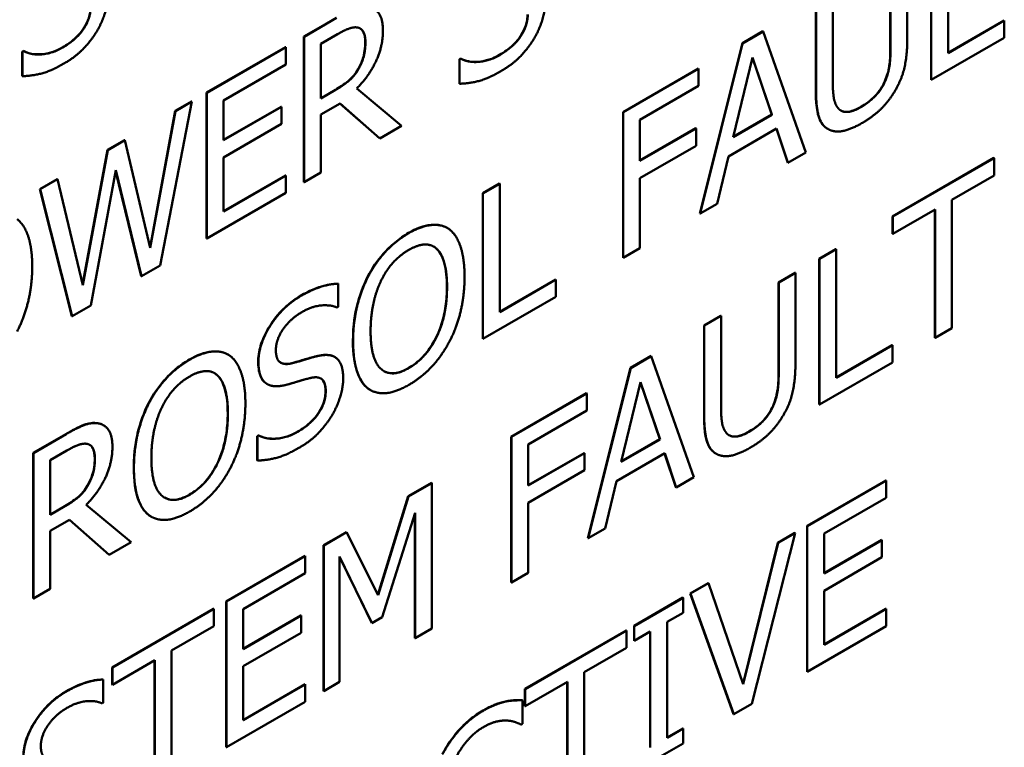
# Model space of a CAD drawing. Header units: millimetres. Extents: x 30 to 861, y 28 to 600.
# Tile 20 of 43: x 713 to 728, y 235 to 247. Entities that reach past the tile are written whole.
import ezdxf

# ---------------------------------------------------------------- set-up
doc = ezdxf.new("R2010")
doc.units = ezdxf.units.MM
doc.header["$LTSCALE"] = 3
doc.layers.add('Visible (ISO)', color=7, linetype='Continuous', lineweight=50)
doc.layers.add('Visible Narrow (ISO)', color=7, linetype='Continuous', lineweight=35)

msp = doc.modelspace()

# ---------------------------------------------------------------- linework, layer by layer
at = {"layer": 'Visible (ISO)'}
for p, q in [((727.358, 246.322), (727.358, 248.338)), ((727.092, 245.901), (727.092, 248.188)), ((727.095, 248.186), (727.095, 245.899)), ((726.718, 246.541), (726.718, 247.968)), ((726.451, 246.384), (726.451, 247.818)), ((726.455, 247.816), (726.455, 246.382)), ((725.548, 245.866), (725.548, 247.293)), ((725.282, 245.716), (725.282, 247.143)), ((725.285, 247.141), (725.285, 245.714)), ((717.239, 246.582), (717.749, 246.876)), ((717.752, 246.874), (717.242, 246.579)), ((727.358, 246.326), (728.239, 246.834)), ((728.242, 246.832), (727.358, 246.322)), ((728.239, 246.834), (728.242, 246.832)), ((728.242, 246.562), (728.242, 246.832)), ((717.239, 246.582), (717.242, 246.579)), ((717.239, 244.295), (717.239, 246.582)), ((717.242, 246.579), (717.242, 244.293)), ((717.505, 246.468), (717.767, 246.619)), ((724.127, 246.476), (724.451, 246.663)), ((724.454, 246.661), (724.13, 246.474)), ((724.451, 246.663), (724.454, 246.661)), ((725.122, 244.76), (724.454, 246.661)), ((727.095, 245.899), (728.242, 246.562)), ((715.711, 245.7), (716.95, 246.415)), ((716.953, 246.413), (715.715, 245.698)), ((716.95, 246.415), (716.953, 246.413)), ((716.953, 246.142), (716.953, 246.413)), ((717.505, 245.609), (717.505, 246.468)), ((723.459, 243.804), (724.127, 246.476)), ((724.13, 246.474), (723.463, 243.802)), ((724.127, 246.476), (724.13, 246.474)), ((712.815, 246.343), (712.834, 246.354)), ((712.815, 246.343), (712.819, 246.341)), ((712.815, 245.961), (712.815, 246.343)), ((712.838, 246.352), (712.819, 246.341)), ((712.819, 246.341), (712.819, 245.959)), ((712.834, 246.354), (712.838, 246.352)), ((723.981, 245), (724.286, 246.252)), ((724.286, 246.252), (724.592, 245.353)), ((715.978, 245.579), (716.953, 246.142)), ((719.681, 246.224), (719.7, 246.235)), ((719.681, 246.224), (719.684, 246.222)), ((719.681, 245.842), (719.681, 246.224)), ((719.703, 246.233), (719.684, 246.222)), ((719.684, 246.222), (719.684, 245.84)), ((719.7, 246.235), (719.703, 246.233)), ((724.589, 245.355), (724.285, 246.247)), ((712.815, 245.961), (712.819, 245.959)), ((718.091, 246.069), (718.094, 246.067)), ((722.253, 245.394), (723.437, 246.077)), ((723.44, 246.075), (722.256, 245.392)), ((723.437, 246.077), (723.44, 246.075)), ((723.44, 245.805), (723.44, 246.075)), ((719.681, 245.842), (719.684, 245.84)), ((722.519, 245.273), (723.44, 245.805)), ((727.092, 245.901), (727.095, 245.899)), ((715.711, 245.7), (715.715, 245.698)), ((715.711, 243.413), (715.711, 245.7)), ((715.715, 245.698), (715.715, 243.411)), ((717.505, 245.613), (717.733, 245.744)), ((717.736, 245.742), (717.505, 245.609)), ((718.774, 245.178), (718.07, 245.766)), ((714.981, 242.988), (715.479, 245.561)), ((715.217, 245.414), (715.475, 245.563)), ((715.479, 245.561), (715.221, 245.412)), ((715.475, 245.563), (715.479, 245.561)), ((715.978, 244.953), (715.978, 245.579)), ((715.978, 244.957), (716.884, 245.48)), ((716.888, 245.478), (715.978, 244.953)), ((716.884, 245.48), (716.888, 245.478)), ((716.888, 245.208), (716.888, 245.478)), ((717.505, 245.355), (717.807, 245.529)), ((718.429, 244.983), (717.806, 245.529)), ((717.807, 245.529), (718.433, 244.981)), ((714.822, 243.275), (715.217, 245.414)), ((715.221, 245.412), (714.824, 243.266)), ((715.217, 245.414), (715.221, 245.412)), ((717.505, 244.445), (717.505, 245.355)), ((722.253, 243.108), (722.253, 245.394)), ((722.253, 245.394), (722.256, 245.392)), ((722.256, 245.392), (722.256, 243.106)), ((724.592, 245.353), (723.981, 245)), ((723.982, 245.005), (724.589, 245.355)), ((724.589, 245.355), (724.592, 245.353)), ((715.978, 244.682), (716.888, 245.208)), ((718.433, 244.981), (718.774, 245.178)), ((722.519, 244.628), (722.519, 245.273)), ((722.519, 244.633), (723.398, 245.14)), ((723.402, 245.138), (722.519, 244.628)), ((723.398, 245.14), (723.402, 245.138)), ((723.402, 244.867), (723.402, 245.138)), ((723.909, 244.699), (724.664, 245.135)), ((724.841, 244.602), (724.662, 245.134)), ((724.664, 245.135), (724.844, 244.6)), ((725.468, 245.131), (725.471, 245.129)), ((714.155, 244.801), (714.423, 244.956)), ((714.426, 244.954), (714.158, 244.799)), ((714.423, 244.956), (714.426, 244.954)), ((714.824, 243.266), (714.426, 244.954)), ((718.429, 244.983), (718.433, 244.981)), ((722.519, 244.358), (723.402, 244.867)), ((713.761, 242.685), (714.155, 244.801)), ((714.158, 244.799), (713.764, 242.676)), ((714.155, 244.801), (714.158, 244.799)), ((724.844, 244.6), (725.122, 244.76)), ((715.978, 243.834), (715.978, 244.682)), ((723.729, 243.956), (723.909, 244.699)), ((724.841, 244.602), (724.844, 244.6)), ((726.487, 243.756), (728.078, 244.675)), ((728.082, 244.673), (726.49, 243.754)), ((728.078, 244.675), (728.082, 244.673)), ((728.082, 244.402), (728.082, 244.673)), ((713.892, 242.359), (714.284, 244.482)), ((714.683, 242.82), (714.282, 244.475)), ((714.284, 244.482), (714.686, 242.818)), ((715.978, 243.838), (716.95, 244.399)), ((716.953, 244.397), (715.978, 243.834)), ((716.95, 244.399), (716.953, 244.397)), ((716.953, 244.127), (716.953, 244.397)), ((717.242, 244.293), (717.505, 244.445)), ((727.418, 244.019), (728.082, 244.402)), ((713.091, 244.187), (713.362, 244.343)), ((713.366, 244.341), (713.095, 244.185)), ((713.362, 244.343), (713.366, 244.341)), ((713.764, 242.676), (713.366, 244.341)), ((717.239, 244.295), (717.242, 244.293)), ((720.048, 244.121), (720.311, 244.273)), ((720.315, 244.271), (720.052, 244.119)), ((720.311, 244.273), (720.315, 244.271)), ((720.315, 242.255), (720.315, 244.271)), ((722.519, 243.257), (722.519, 244.358)), ((713.091, 244.187), (713.095, 244.185)), ((713.596, 242.193), (713.091, 244.187)), ((713.095, 244.185), (713.6, 242.19)), ((715.715, 243.411), (716.953, 244.127)), ((720.048, 244.121), (720.052, 244.119)), ((720.048, 241.835), (720.048, 244.121)), ((720.052, 244.119), (720.052, 241.833)), ((723.463, 243.802), (723.729, 243.956)), ((727.418, 242.003), (727.418, 244.019)), ((723.459, 243.804), (723.463, 243.802)), ((726.49, 243.483), (727.154, 243.867)), ((727.151, 241.853), (727.151, 243.865)), ((727.154, 243.867), (727.154, 241.851)), ((726.487, 243.756), (726.49, 243.754)), ((726.487, 243.485), (726.487, 243.756)), ((726.49, 243.754), (726.49, 243.483)), ((719.49, 243.576), (719.494, 243.574)), ((726.487, 243.485), (726.49, 243.483)), ((715.711, 243.413), (715.715, 243.411)), ((722.256, 243.106), (722.519, 243.257)), ((725.335, 243.091), (725.598, 243.243)), ((725.601, 243.241), (725.338, 243.089)), ((725.598, 243.243), (725.601, 243.241)), ((725.601, 241.225), (725.601, 243.241)), ((722.253, 243.108), (722.256, 243.106)), ((725.335, 243.091), (725.338, 243.089)), ((725.335, 240.805), (725.335, 243.091)), ((725.338, 243.089), (725.338, 240.803)), ((714.686, 242.818), (714.981, 242.988)), ((724.695, 242.721), (724.958, 242.873)), ((724.961, 242.871), (724.698, 242.719)), ((724.958, 242.873), (724.961, 242.871)), ((724.961, 241.445), (724.961, 242.871)), ((714.683, 242.82), (714.686, 242.818)), ((717.776, 242.702), (717.78, 242.7)), ((717.78, 242.337), (717.78, 242.7)), ((718.246, 242.82), (718.25, 242.817)), ((720.315, 242.259), (721.195, 242.768)), ((721.199, 242.766), (720.315, 242.255)), ((721.195, 242.768), (721.199, 242.766)), ((721.199, 242.495), (721.199, 242.766)), ((724.695, 241.287), (724.695, 242.721)), ((724.695, 242.721), (724.698, 242.719)), ((724.698, 242.719), (724.698, 241.285)), ((720.052, 241.833), (721.199, 242.495)), ((713.6, 242.19), (713.892, 242.359)), ((717.76, 242.326), (717.78, 242.337)), ((713.596, 242.193), (713.6, 242.19)), ((723.525, 242.046), (723.788, 242.198)), ((723.792, 242.196), (723.528, 242.044)), ((723.788, 242.198), (723.792, 242.196)), ((723.792, 240.769), (723.792, 242.196)), ((723.525, 242.046), (723.528, 242.044)), ((723.525, 240.619), (723.525, 242.046)), ((723.528, 242.044), (723.528, 240.617)), ((727.154, 241.851), (727.418, 242.003)), ((720.048, 241.835), (720.052, 241.833)), ((727.151, 241.853), (727.154, 241.851)), ((725.601, 241.229), (726.482, 241.737)), ((726.485, 241.735), (725.601, 241.225)), ((726.482, 241.737), (726.485, 241.735)), ((726.485, 241.465), (726.485, 241.735)), ((716.047, 241.589), (716.051, 241.587)), ((717.721, 241.552), (717.724, 241.55)), ((722.37, 241.379), (722.694, 241.566)), ((722.697, 241.564), (722.373, 241.377)), ((722.694, 241.566), (722.697, 241.564)), ((723.365, 239.663), (722.697, 241.564)), ((725.338, 240.803), (726.485, 241.465)), ((721.702, 238.707), (722.37, 241.379)), ((722.373, 241.377), (721.706, 238.705)), ((722.37, 241.379), (722.373, 241.377)), ((722.224, 239.903), (722.529, 241.156)), ((722.832, 240.258), (722.528, 241.151)), ((722.529, 241.156), (722.835, 240.256)), ((716.659, 241.127), (716.663, 241.125)), ((718.28, 241.033), (718.284, 241.031)), ((720.496, 240.297), (721.68, 240.981)), ((721.683, 240.979), (720.499, 240.295)), ((721.68, 240.981), (721.683, 240.979)), ((721.683, 240.708), (721.683, 240.979)), ((714.803, 240.832), (714.807, 240.83)), ((720.762, 240.176), (721.683, 240.708)), ((725.335, 240.805), (725.338, 240.803)), ((714.088, 240.48), (714.091, 240.478)), ((712.988, 240.045), (713.499, 240.34)), ((713.502, 240.338), (712.992, 240.043)), ((716.507, 240.309), (716.526, 240.32)), ((716.507, 240.309), (716.511, 240.307)), ((716.507, 239.928), (716.507, 240.309)), ((716.53, 240.318), (716.511, 240.307)), ((716.511, 240.307), (716.511, 239.925)), ((716.526, 240.32), (716.53, 240.318)), ((720.496, 238.011), (720.496, 240.297)), ((720.496, 240.297), (720.499, 240.295)), ((720.499, 240.295), (720.499, 238.009)), ((722.835, 240.256), (722.224, 239.903)), ((722.225, 239.908), (722.832, 240.258)), ((722.832, 240.258), (722.835, 240.256)), ((713.255, 239.932), (713.517, 240.083)), ((720.762, 239.532), (720.762, 240.176)), ((712.988, 240.045), (712.992, 240.043)), ((712.988, 237.759), (712.988, 240.045)), ((712.992, 240.043), (712.992, 237.757)), ((713.255, 239.072), (713.255, 239.932)), ((716.507, 239.928), (716.511, 239.925)), ((720.762, 239.536), (721.641, 240.043)), ((721.645, 240.041), (720.762, 239.532)), ((721.641, 240.043), (721.645, 240.041)), ((721.645, 239.771), (721.645, 240.041)), ((722.152, 239.602), (722.907, 240.038)), ((723.084, 239.505), (722.905, 240.037)), ((722.907, 240.038), (723.087, 239.503)), ((723.711, 240.034), (723.714, 240.032)), ((720.762, 239.261), (721.645, 239.771)), ((721.972, 238.859), (722.152, 239.602)), ((723.087, 239.503), (723.365, 239.663)), ((725.144, 238.898), (726.382, 239.613)), ((726.386, 239.611), (725.147, 238.896)), ((726.382, 239.613), (726.386, 239.611)), ((726.386, 239.341), (726.386, 239.611)), ((713.84, 239.533), (713.844, 239.531)), ((718.878, 239.363), (719.244, 239.574)), ((719.248, 239.572), (718.882, 239.361)), ((719.244, 239.574), (719.248, 239.572)), ((719.248, 237.286), (719.248, 239.572)), ((723.084, 239.505), (723.087, 239.503)), ((718.401, 237.818), (718.878, 239.363)), ((718.882, 239.361), (718.404, 237.812)), ((718.878, 239.363), (718.882, 239.361)), ((725.41, 238.777), (726.386, 239.341)), ((713.255, 239.076), (713.483, 239.208)), ((713.486, 239.206), (713.255, 239.072)), ((714.524, 238.642), (713.82, 239.23)), ((720.762, 238.161), (720.762, 239.261)), ((713.255, 238.819), (713.557, 238.993)), ((714.179, 238.446), (713.556, 238.992)), ((713.557, 238.993), (714.182, 238.444)), ((714.837, 239.045), (714.841, 239.043)), ((718.468, 237.466), (718.985, 239.104)), ((718.981, 237.136), (718.981, 239.092)), ((718.985, 239.104), (718.985, 237.134)), ((721.706, 238.705), (721.972, 238.859)), ((725.144, 238.898), (725.147, 238.896)), ((725.144, 236.612), (725.144, 238.898)), ((725.147, 238.896), (725.147, 236.61)), ((713.255, 237.909), (713.255, 238.819)), ((717.547, 238.594), (717.906, 238.802)), ((717.91, 238.8), (717.55, 238.592)), ((717.906, 238.802), (717.91, 238.8)), ((718.404, 237.812), (717.91, 238.8)), ((721.702, 238.707), (721.706, 238.705)), ((724.276, 236.107), (724.958, 238.787)), ((724.686, 238.634), (724.954, 238.789)), ((724.958, 238.787), (724.69, 238.632)), ((724.954, 238.789), (724.958, 238.787)), ((725.41, 238.151), (725.41, 238.777)), ((725.41, 238.155), (726.317, 238.679)), ((726.32, 238.677), (725.41, 238.151)), ((726.317, 238.679), (726.32, 238.677)), ((726.32, 238.406), (726.32, 238.677)), ((714.182, 238.444), (714.524, 238.642)), ((717.547, 236.308), (717.547, 238.594)), ((717.547, 238.594), (717.55, 238.592)), ((717.55, 238.592), (717.55, 236.306)), ((724.139, 236.423), (724.686, 238.634)), ((724.69, 238.632), (724.141, 236.416)), ((724.686, 238.634), (724.69, 238.632)), ((714.179, 238.446), (714.182, 238.444)), ((716.019, 237.713), (717.258, 238.428)), ((717.261, 238.426), (716.023, 237.71)), ((717.258, 238.428), (717.261, 238.426)), ((717.261, 238.155), (717.261, 238.426)), ((717.796, 236.448), (717.796, 238.417)), ((717.796, 238.417), (718.307, 237.373)), ((718.304, 237.375), (717.796, 238.412)), ((725.41, 237.881), (726.32, 238.406)), ((716.286, 237.592), (717.261, 238.155)), ((720.499, 238.009), (720.762, 238.161)), ((712.992, 237.757), (713.255, 237.909)), ((720.496, 238.011), (720.499, 238.009)), ((723.307, 237.837), (723.589, 238)), ((723.593, 237.998), (723.31, 237.835)), ((723.589, 238), (723.593, 237.998)), ((724.141, 236.416), (723.593, 237.998)), ((712.988, 237.759), (712.992, 237.757)), ((722.426, 237.329), (723.193, 237.772)), ((723.196, 237.77), (722.429, 237.327)), ((723.193, 237.772), (723.196, 237.77)), ((723.196, 237.536), (723.196, 237.77)), ((723.307, 237.837), (723.31, 237.835)), ((723.989, 235.945), (723.307, 237.837)), ((723.31, 237.835), (723.992, 235.943)), ((725.41, 237.032), (725.41, 237.881)), ((714.227, 236.678), (715.819, 237.597)), ((715.822, 237.595), (714.231, 236.676)), ((715.819, 237.597), (715.822, 237.595)), ((715.822, 237.324), (715.822, 237.595)), ((716.019, 237.713), (716.023, 237.71)), ((716.019, 235.426), (716.019, 237.713)), ((716.023, 237.71), (716.023, 235.424)), ((716.286, 236.966), (716.286, 237.592)), ((725.41, 237.036), (726.382, 237.598)), ((726.386, 237.595), (725.41, 237.032)), ((726.382, 237.598), (726.386, 237.595)), ((726.386, 237.325), (726.386, 237.595)), ((716.286, 236.97), (717.192, 237.493)), ((717.196, 237.491), (716.286, 236.966)), ((717.192, 237.493), (717.196, 237.491)), ((717.196, 237.22), (717.196, 237.491)), ((718.307, 237.373), (718.468, 237.466)), ((722.944, 237.391), (723.196, 237.536)), ((715.158, 236.941), (715.822, 237.324)), ((718.304, 237.375), (718.307, 237.373)), ((718.985, 237.134), (719.248, 237.286)), ((722.426, 237.329), (722.429, 237.327)), ((722.426, 237.095), (722.426, 237.329)), ((722.429, 237.327), (722.429, 237.093)), ((722.944, 235.571), (722.944, 237.391)), ((725.147, 236.61), (726.386, 237.325)), ((716.286, 236.695), (717.196, 237.22)), ((718.981, 237.136), (718.985, 237.134)), ((720.711, 236.339), (722.302, 237.258)), ((722.306, 237.256), (720.714, 236.337)), ((722.302, 237.258), (722.306, 237.256)), ((722.306, 236.985), (722.306, 237.256)), ((722.429, 237.093), (722.681, 237.239)), ((722.678, 235.422), (722.678, 237.237)), ((722.681, 237.239), (722.681, 235.42)), ((721.642, 236.602), (722.306, 236.985)), ((722.426, 237.095), (722.429, 237.093)), ((715.158, 234.925), (715.158, 236.941)), ((714.227, 236.678), (714.231, 236.676)), ((714.227, 236.407), (714.227, 236.678)), ((714.231, 236.405), (714.895, 236.789)), ((714.231, 236.676), (714.231, 236.405)), ((714.891, 234.775), (714.891, 236.787)), ((714.895, 236.789), (714.895, 234.773)), ((716.286, 235.847), (716.286, 236.695)), ((721.642, 234.586), (721.642, 236.602)), ((725.144, 236.612), (725.147, 236.61)), ((714.084, 236.488), (714.088, 236.486)), ((714.088, 236.123), (714.088, 236.486)), ((714.227, 236.407), (714.231, 236.405)), ((716.286, 235.851), (717.258, 236.412)), ((717.261, 236.41), (716.286, 235.847)), ((717.258, 236.412), (717.261, 236.41)), ((717.261, 236.139), (717.261, 236.41)), ((717.55, 236.306), (717.796, 236.448)), ((720.714, 236.066), (721.378, 236.45)), ((721.375, 234.436), (721.375, 236.448)), ((721.378, 236.45), (721.378, 234.434)), ((717.547, 236.308), (717.55, 236.306)), ((720.711, 236.339), (720.714, 236.337)), ((720.711, 236.068), (720.711, 236.339)), ((720.714, 236.337), (720.714, 236.066)), ((714.069, 236.112), (714.088, 236.123)), ((716.023, 235.424), (717.261, 236.139)), ((720.404, 236.143), (720.408, 236.141)), ((720.667, 236.162), (720.671, 236.16)), ((720.671, 235.793), (720.671, 236.16)), ((720.711, 236.068), (720.714, 236.066)), ((723.992, 235.943), (724.276, 236.107)), ((723.989, 235.945), (723.992, 235.943)), ((720.65, 235.781), (720.671, 235.793)), ((722.944, 235.576), (723.193, 235.719)), ((723.196, 235.717), (722.944, 235.571)), ((723.193, 235.719), (723.196, 235.717)), ((723.196, 235.483), (723.196, 235.717)), ((716.019, 235.426), (716.023, 235.424)), ((722.429, 235.041), (723.196, 235.483))]:
    msp.add_line(p, q, dxfattribs=at)
for points, degree in [([(713.985, 246.662), (714.07, 246.802), (714.165, 247.116), (714.165, 247.251)], 2), ([(713.89, 247.045), (713.89, 246.872), (713.667, 246.534), (713.449, 246.408)], 2), ([(718.481, 246.674), (718.481, 246.854), (718.36, 247.027), (718.256, 247.044)], 2), ([(720.851, 246.543), (720.936, 246.683), (721.03, 246.997), (721.03, 247.132)], 2), ([(720.756, 246.926), (720.756, 246.754), (720.533, 246.415), (720.315, 246.29)], 2), ([(717.767, 246.619), (717.876, 246.682), (718.025, 246.733), (718.081, 246.723)], 2), ([(718.081, 246.723), (718.145, 246.71), (718.206, 246.592), (718.206, 246.491)], 2), ([(713.468, 246.156), (713.65, 246.261), (713.89, 246.507), (713.985, 246.662)], 2), ([(718.07, 245.766), (718.259, 245.957), (718.481, 246.424), (718.481, 246.674)], 2), ([(713.449, 246.408), (713.297, 246.32), (712.968, 246.286), (712.838, 246.352)], 2), ([(718.206, 246.491), (718.206, 246.373), (718.152, 246.164), (718.094, 246.067)], 2), ([(720.334, 246.038), (720.515, 246.142), (720.756, 246.389), (720.851, 246.543)], 2), ([(726.529, 245.735), (726.635, 245.913), (726.718, 246.302), (726.718, 246.541)], 2), ([(720.315, 246.29), (720.162, 246.202), (719.833, 246.167), (719.703, 246.233)], 2), ([(726.455, 246.382), (726.455, 246.228), (726.42, 245.995), (726.37, 245.879)], 2), ([(712.819, 245.959), (712.952, 245.962), (713.253, 246.032), (713.468, 246.156)], 2), ([(718.094, 246.067), (718.032, 245.959), (717.85, 245.808), (717.736, 245.742)], 2), ([(719.684, 245.84), (719.817, 245.843), (720.119, 245.913), (720.334, 246.038)], 2), ([(725.633, 245.454), (725.584, 245.512), (725.548, 245.707), (725.548, 245.866)], 2), ([(726.37, 245.879), (726.317, 245.756), (726.124, 245.55), (726.001, 245.479)], 2), ([(725.285, 245.714), (725.285, 245.47), (725.37, 245.185), (725.475, 245.127)], 2), ([(726.001, 245.219), (726.184, 245.325), (726.434, 245.573), (726.529, 245.735)], 2), ([(726.001, 245.479), (725.869, 245.403), (725.686, 245.392), (725.633, 245.454)], 2), ([(725.475, 245.127), (725.566, 245.074), (725.826, 245.119), (726.001, 245.219)], 2), ([(712.971, 242.97), (712.971, 243.256), (712.846, 243.628), (712.734, 243.715)], 2), ([(719.525, 243.554), (719.413, 243.635), (719.089, 243.611), (718.887, 243.495)], 2), ([(718.887, 243.495), (718.688, 243.38), (718.365, 243.036), (718.25, 242.817)], 2), ([(719.763, 242.809), (719.763, 243.094), (719.638, 243.467), (719.525, 243.554)], 2), ([(718.888, 243.232), (719.026, 243.312), (719.248, 243.321), (719.326, 243.248)], 2), ([(718.449, 242.742), (718.531, 242.911), (718.746, 243.15), (718.888, 243.232)], 2), ([(719.323, 243.25), (719.308, 243.264), (719.293, 243.275), (719.277, 243.285)], 3), ([(719.326, 243.248), (719.403, 243.178), (719.488, 242.877), (719.488, 242.651)], 2), ([(712.734, 241.953), (712.849, 242.172), (712.971, 242.693), (712.971, 242.97)], 2), ([(717.78, 242.7), (717.653, 242.699), (717.358, 242.604), (717.191, 242.508)], 2), ([(718.25, 242.817), (718.136, 242.594), (718.012, 242.086), (718.012, 241.799)], 2), ([(718.287, 241.957), (718.287, 242.179), (718.37, 242.579), (718.449, 242.742)], 2), ([(719.525, 241.792), (719.641, 242.011), (719.763, 242.531), (719.763, 242.809)], 2), ([(719.488, 242.651), (719.488, 242.201), (719.163, 241.535), (718.888, 241.376)], 2), ([(717.191, 242.508), (716.9, 242.34), (716.525, 241.748), (716.525, 241.47)], 2), ([(716.799, 241.66), (716.799, 241.821), (717.026, 242.15), (717.208, 242.255)], 2), ([(717.208, 242.255), (717.37, 242.349), (717.666, 242.371), (717.76, 242.326)], 2), ([(718.888, 241.376), (718.614, 241.218), (718.287, 241.507), (718.287, 241.957)], 2), ([(718.012, 241.799), (718.012, 241.517), (718.134, 241.141), (718.248, 241.055)], 2), ([(718.887, 241.112), (719.081, 241.224), (719.403, 241.562), (719.525, 241.792)], 2), ([(716.082, 241.566), (715.97, 241.648), (715.646, 241.623), (715.444, 241.507)], 2), ([(717.058, 241.453), (716.932, 241.42), (716.799, 241.515), (716.799, 241.66)], 2), ([(715.444, 241.507), (715.245, 241.392), (714.922, 241.048), (714.807, 240.83)], 2), ([(716.32, 240.821), (716.32, 241.107), (716.194, 241.479), (716.082, 241.566)], 2), ([(716.525, 241.47), (716.525, 241.336), (716.592, 241.171), (716.653, 241.131)], 2), ([(717.464, 241.567), (717.383, 241.548), (717.141, 241.475), (717.058, 241.453)], 2), ([(717.857, 241.218), (717.857, 241.431), (717.667, 241.612), (717.464, 241.567)], 2), ([(715.445, 241.245), (715.583, 241.324), (715.805, 241.334), (715.883, 241.26)], 2), ([(724.772, 240.639), (724.878, 240.816), (724.961, 241.206), (724.961, 241.445)], 2), ([(715.006, 240.754), (715.087, 240.923), (715.302, 241.162), (715.445, 241.245)], 2), ([(715.88, 241.262), (715.865, 241.276), (715.85, 241.287), (715.833, 241.297)], 3), ([(715.883, 241.26), (715.96, 241.19), (716.045, 240.889), (716.045, 240.663)], 2), ([(716.981, 241.118), (717.095, 241.15), (717.247, 241.197), (717.338, 241.22)], 2), ([(717.338, 241.22), (717.465, 241.251), (717.582, 241.148), (717.582, 241.011)], 2), ([(717.677, 240.629), (717.762, 240.768), (717.857, 241.082), (717.857, 241.218)], 2), ([(724.698, 241.285), (724.698, 241.131), (724.663, 240.898), (724.613, 240.782)], 2), ([(716.659, 241.127), (716.656, 241.129), (716.653, 241.131), (716.65, 241.133)], 3), ([(716.653, 241.131), (716.716, 241.091), (716.878, 241.09), (716.981, 241.118)], 2), ([(717.582, 241.011), (717.582, 240.839), (717.359, 240.501), (717.141, 240.375)], 2), ([(718.28, 241.033), (718.268, 241.04), (718.256, 241.048), (718.245, 241.057)], 3), ([(718.248, 241.055), (718.365, 240.969), (718.686, 240.996), (718.887, 241.112)], 2), ([(714.807, 240.83), (714.693, 240.606), (714.569, 240.098), (714.569, 239.811)], 2), ([(714.843, 239.969), (714.843, 240.191), (714.927, 240.592), (715.006, 240.754)], 2), ([(716.082, 239.804), (716.198, 240.023), (716.32, 240.543), (716.32, 240.821)], 2), ([(723.877, 240.357), (723.827, 240.415), (723.792, 240.61), (723.792, 240.769)], 2), ([(724.613, 240.782), (724.56, 240.659), (724.368, 240.453), (724.244, 240.382)], 2), ([(716.045, 240.663), (716.045, 240.213), (715.72, 239.547), (715.445, 239.388)], 2), ([(717.16, 240.123), (717.342, 240.227), (717.582, 240.474), (717.677, 240.629)], 2), ([(723.528, 240.617), (723.528, 240.373), (723.613, 240.088), (723.718, 240.03)], 2), ([(724.244, 240.123), (724.427, 240.228), (724.677, 240.477), (724.772, 240.639)], 2), ([(714.006, 240.508), (713.902, 240.526), (713.672, 240.436), (713.502, 240.338)], 2), ([(714.002, 240.51), (714.033, 240.505), (714.062, 240.495), (714.088, 240.48)], 3), ([(714.231, 240.138), (714.231, 240.317), (714.11, 240.491), (714.006, 240.508)], 2), ([(717.141, 240.375), (716.989, 240.287), (716.66, 240.252), (716.53, 240.318)], 2), ([(724.244, 240.382), (724.112, 240.306), (723.93, 240.295), (723.877, 240.357)], 2), ([(713.517, 240.083), (713.626, 240.146), (713.775, 240.197), (713.831, 240.187)], 2), ([(713.82, 239.23), (714.009, 239.421), (714.231, 239.887), (714.231, 240.138)], 2), ([(713.831, 240.187), (713.895, 240.174), (713.956, 240.055), (713.956, 239.955)], 2), ([(716.511, 239.925), (716.644, 239.928), (716.945, 239.999), (717.16, 240.123)], 2), ([(723.718, 240.03), (723.809, 239.977), (724.069, 240.022), (724.244, 240.123)], 2), ([(713.956, 239.955), (713.956, 239.837), (713.902, 239.627), (713.844, 239.531)], 2), ([(715.445, 239.388), (715.171, 239.23), (714.843, 239.519), (714.843, 239.969)], 2), ([(714.569, 239.811), (714.569, 239.529), (714.691, 239.153), (714.805, 239.067)], 2), ([(715.444, 239.124), (715.638, 239.236), (715.96, 239.574), (716.082, 239.804)], 2), ([(713.844, 239.531), (713.781, 239.422), (713.6, 239.271), (713.486, 239.206)], 2), ([(714.837, 239.045), (714.825, 239.053), (714.813, 239.06), (714.801, 239.069)], 3), ([(714.805, 239.067), (714.922, 238.981), (715.243, 239.008), (715.444, 239.124)], 2), ([(714.088, 236.486), (713.961, 236.485), (713.666, 236.39), (713.499, 236.294)], 2), ([(713.499, 236.294), (713.209, 236.126), (712.833, 235.534), (712.833, 235.256)], 2), ([(713.107, 235.446), (713.107, 235.607), (713.334, 235.936), (713.517, 236.041)], 2), ([(713.517, 236.041), (713.679, 236.135), (713.974, 236.157), (714.069, 236.112)], 2), ([(720.408, 236.141), (720.334, 236.124), (720.159, 236.057), (720.06, 235.999)], 2), ([(720.671, 236.16), (720.605, 236.162), (720.472, 236.154), (720.408, 236.141)], 2), ([(720.06, 235.999), (719.859, 235.884), (719.535, 235.535), (719.416, 235.313)], 2), ([(719.62, 235.251), (719.705, 235.415), (719.931, 235.666), (720.058, 235.739)], 2), ([(720.058, 235.739), (720.173, 235.806), (720.352, 235.847), (720.427, 235.843)], 2), ([(720.427, 235.843), (720.506, 235.838), (720.615, 235.797), (720.65, 235.781)], 2), ([(713.366, 235.239), (713.241, 235.206), (713.107, 235.301), (713.107, 235.446)], 2)]:
    msp.add_open_spline(points, degree=degree, dxfattribs=at)
for points, knots in [([(713.446, 246.41), (713.519, 246.453), (713.598, 246.507), (713.724, 246.631), (713.762, 246.683), (713.817, 246.773), (713.841, 246.821), (713.868, 246.901), (713.875, 246.931), (713.885, 246.989), (713.887, 247.019), (713.887, 247.047)], [0, 0, 0, 0, 0.0313109, 0.0313109, 0.0567291, 0.0567291, 0.0846249, 0.0846249, 0.1009116, 0.1009116, 0.1181964, 0.1181964, 0.1181964, 0.1181964]), ([(720.311, 246.292), (720.385, 246.334), (720.463, 246.388), (720.59, 246.512), (720.627, 246.564), (720.683, 246.654), (720.707, 246.703), (720.733, 246.783), (720.74, 246.812), (720.75, 246.871), (720.752, 246.9), (720.752, 246.928)], [0, 0, 0, 0, 0.0313109, 0.0313109, 0.0567291, 0.0567291, 0.0846249, 0.0846249, 0.1009116, 0.1009116, 0.1181964, 0.1181964, 0.1181964, 0.1181964]), ([(718.203, 246.494), (718.203, 246.55), (718.196, 246.602), (718.169, 246.661), (718.157, 246.681), (718.132, 246.702), (718.127, 246.705), (718.122, 246.708)], [0, 0, 0, 0, 0.0207411, 0.0207411, 0.02972014, 0.02972014, 0.03191216, 0.03191216, 0.03191216, 0.03191216]), ([(712.834, 246.354), (712.949, 246.296), (713.06, 246.298), (713.23, 246.316), (713.336, 246.347), (713.446, 246.41)], [0, 0, 0, 0, 0.0665754, 0.0665754, 0.1642826, 0.1642826, 0.1642826, 0.1642826]), ([(718.091, 246.069), (718.123, 246.123), (718.148, 246.178), (718.177, 246.272), (718.187, 246.313), (718.2, 246.406), (718.203, 246.451), (718.203, 246.494)], [0, 0, 0, 0, 0.01873108, 0.01873108, 0.03092, 0.03092, 0.04303628, 0.04303628, 0.04303628, 0.04303628]), ([(719.7, 246.235), (719.814, 246.177), (719.925, 246.179), (720.095, 246.197), (720.202, 246.228), (720.311, 246.292)], [0, 0, 0, 0, 0.0665754, 0.0665754, 0.1642826, 0.1642826, 0.1642826, 0.1642826]), ([(726.366, 245.881), (726.399, 245.958), (726.421, 246.033), (726.44, 246.151), (726.451, 246.238), (726.451, 246.384)], [0, 0, 0, 0, 0.02537422, 0.02537422, 0.03999477, 0.03999477, 0.03999477, 0.03999477]), ([(717.733, 245.744), (717.801, 245.783), (717.871, 245.83), (717.951, 245.897), (717.984, 245.925), (718.047, 246), (718.07, 246.033), (718.091, 246.069)], [0, 0, 0, 0, 0.02884519, 0.02884519, 0.03474073, 0.03474073, 0.03884127, 0.03884127, 0.03884127, 0.03884127]), ([(725.997, 245.481), (726.072, 245.524), (726.146, 245.579), (726.236, 245.675), (726.269, 245.712), (726.327, 245.799), (726.348, 245.839), (726.366, 245.881)], [0, 0, 0, 0, 0.0315332, 0.0315332, 0.04150137, 0.04150137, 0.04919074, 0.04919074, 0.04919074, 0.04919074]), ([(725.468, 245.131), (725.415, 245.161), (725.375, 245.208), (725.322, 245.325), (725.282, 245.442), (725.282, 245.716)], [0.0006418, 0.0006418, 0.0006418, 0.0006418, 0.0322963, 0.0322963, 0.05925627, 0.05925627, 0.05925627, 0.05925627]), ([(725.674, 245.42), (725.688, 245.412), (725.704, 245.406), (725.766, 245.393), (725.813, 245.403), (725.897, 245.428), (725.948, 245.452), (725.997, 245.481)], [0.00987599, 0.00987599, 0.00987599, 0.00987599, 0.01858412, 0.01858412, 0.04197525, 0.04197525, 0.0745745, 0.0745745, 0.0745745, 0.0745745]), ([(718.883, 243.497), (719.004, 243.567), (719.124, 243.614), (719.277, 243.628), (719.333, 243.629), (719.427, 243.607), (719.46, 243.594), (719.49, 243.576)], [0, 0, 0, 0, 0.05140634, 0.05140634, 0.07021094, 0.07021094, 0.08144901, 0.08144901, 0.08144901, 0.08144901]), ([(718.246, 242.82), (718.313, 242.947), (718.393, 243.063), (718.544, 243.235), (718.606, 243.296), (718.741, 243.407), (718.812, 243.456), (718.883, 243.497)], [0, 0, 0, 0, 0.0432042, 0.0432042, 0.0713656, 0.0713656, 0.1013184, 0.1013184, 0.1013184, 0.1013184]), ([(719.485, 242.653), (719.485, 242.787), (719.474, 242.918), (719.426, 243.087), (719.393, 243.186), (719.323, 243.25)], [0, 0, 0, 0, 0.04918697, 0.04918697, 0.07460715, 0.07460715, 0.07460715, 0.07460715]), ([(717.187, 242.51), (717.333, 242.594), (717.438, 242.633), (717.597, 242.684), (717.689, 242.701), (717.776, 242.702)], [0, 0, 0, 0, 0.0617667, 0.0617667, 0.1544573, 0.1544573, 0.1544573, 0.1544573]), ([(718.009, 241.801), (718.009, 242.06), (718.047, 242.244), (718.109, 242.502), (718.166, 242.662), (718.246, 242.82)], [0, 0, 0, 0, 0.0953623, 0.0953623, 0.250012, 0.250012, 0.250012, 0.250012]), ([(718.885, 241.378), (718.961, 241.422), (719.037, 241.48), (719.169, 241.619), (719.223, 241.693), (719.308, 241.838), (719.359, 241.934), (719.431, 242.162), (719.451, 242.256), (719.479, 242.451), (719.485, 242.555), (719.485, 242.653)], [0, 0, 0, 0, 0.0324995, 0.0324995, 0.0607551, 0.0607551, 0.0828113, 0.0828113, 0.0981759, 0.0981759, 0.1161637, 0.1161637, 0.1161637, 0.1161637]), ([(716.521, 241.472), (716.521, 241.553), (716.533, 241.638), (716.585, 241.812), (716.622, 241.895), (716.708, 242.048), (716.771, 242.147), (716.912, 242.302), (716.963, 242.35), (717.072, 242.438), (717.129, 242.477), (717.187, 242.51)], [0, 0, 0, 0, 0.0297167, 0.0297167, 0.0574483, 0.0574483, 0.082309, 0.082309, 0.0954137, 0.0954137, 0.1095792, 0.1095792, 0.1095792, 0.1095792]), ([(718.245, 241.057), (718.177, 241.108), (718.127, 241.183), (718.031, 241.422), (718.009, 241.606), (718.009, 241.801)], [0, 0, 0, 0, 0.0439087, 0.0439087, 0.1155101, 0.1155101, 0.1155101, 0.1155101]), ([(715.44, 241.509), (715.561, 241.579), (715.681, 241.626), (715.833, 241.64), (715.89, 241.641), (715.984, 241.619), (716.017, 241.606), (716.047, 241.589)], [0, 0, 0, 0, 0.05140634, 0.05140634, 0.07021094, 0.07021094, 0.08144901, 0.08144901, 0.08144901, 0.08144901]), ([(714.803, 240.832), (714.87, 240.959), (714.949, 241.075), (715.101, 241.247), (715.163, 241.308), (715.298, 241.419), (715.369, 241.468), (715.44, 241.509)], [0, 0, 0, 0, 0.0432042, 0.0432042, 0.0713656, 0.0713656, 0.1013184, 0.1013184, 0.1013184, 0.1013184]), ([(716.65, 241.133), (716.609, 241.16), (716.578, 241.201), (716.543, 241.286), (716.521, 241.349), (716.521, 241.472)], [0, 0, 0, 0, 0.02575118, 0.02575118, 0.04099646, 0.04099646, 0.04099646, 0.04099646]), ([(716.875, 241.461), (716.897, 241.449), (716.923, 241.443), (716.983, 241.44), (717.018, 241.445), (717.054, 241.455)], [0.03706622, 0.03706622, 0.03706622, 0.03706622, 0.05831635, 0.05831635, 0.0837763, 0.0837763, 0.0837763, 0.0837763]), ([(717.054, 241.455), (717.138, 241.477), (717.237, 241.507), (717.323, 241.533), (717.397, 241.554), (717.46, 241.569)], [0, 0, 0, 0, 0.036852, 0.036852, 0.1454013, 0.1454013, 0.1454013, 0.1454013]), ([(717.46, 241.569), (717.538, 241.586), (717.615, 241.591), (717.691, 241.566), (717.706, 241.561), (717.72, 241.552)], [0, 0, 0, 0, 0.03441906, 0.03441906, 0.04134367, 0.04134367, 0.04134367, 0.04134367]), ([(718.495, 241.329), (718.537, 241.306), (718.585, 241.294), (718.676, 241.297), (718.715, 241.305), (718.798, 241.332), (718.841, 241.353), (718.885, 241.378)], [0.09494606, 0.09494606, 0.09494606, 0.09494606, 0.11633832, 0.11633832, 0.13097419, 0.13097419, 0.14653371, 0.14653371, 0.14653371, 0.14653371]), ([(716.042, 240.665), (716.042, 240.799), (716.03, 240.931), (715.983, 241.099), (715.95, 241.198), (715.88, 241.262)], [0, 0, 0, 0, 0.04918697, 0.04918697, 0.07460715, 0.07460715, 0.07460715, 0.07460715]), ([(717.579, 241.013), (717.579, 241.064), (717.573, 241.112), (717.541, 241.186), (717.52, 241.204), (717.504, 241.214), (717.504, 241.214), (717.504, 241.214)], [0, 0, 0, 0, 0.01867149, 0.01867149, 0.03632805, 0.03632805, 0.03642838, 0.03642838, 0.03642838, 0.03642838]), ([(724.609, 240.784), (724.642, 240.861), (724.664, 240.937), (724.683, 241.054), (724.695, 241.141), (724.695, 241.287)], [0, 0, 0, 0, 0.02537422, 0.02537422, 0.03999477, 0.03999477, 0.03999477, 0.03999477]), ([(717.138, 240.377), (717.211, 240.419), (717.29, 240.474), (717.416, 240.598), (717.454, 240.649), (717.509, 240.739), (717.533, 240.788), (717.56, 240.868), (717.567, 240.897), (717.577, 240.956), (717.579, 240.985), (717.579, 241.013)], [0, 0, 0, 0, 0.0313109, 0.0313109, 0.0567291, 0.0567291, 0.0846249, 0.0846249, 0.1009116, 0.1009116, 0.1181964, 0.1181964, 0.1181964, 0.1181964]), ([(714.566, 239.813), (714.566, 240.072), (714.603, 240.256), (714.666, 240.514), (714.723, 240.674), (714.803, 240.832)], [0, 0, 0, 0, 0.0953623, 0.0953623, 0.250012, 0.250012, 0.250012, 0.250012]), ([(724.24, 240.384), (724.315, 240.427), (724.389, 240.483), (724.479, 240.578), (724.512, 240.615), (724.57, 240.703), (724.592, 240.743), (724.609, 240.784)], [0, 0, 0, 0, 0.0315332, 0.0315332, 0.04150137, 0.04150137, 0.04919074, 0.04919074, 0.04919074, 0.04919074]), ([(715.442, 239.39), (715.518, 239.434), (715.594, 239.492), (715.726, 239.631), (715.78, 239.705), (715.865, 239.85), (715.915, 239.946), (715.988, 240.174), (716.008, 240.268), (716.036, 240.463), (716.042, 240.567), (716.042, 240.665)], [0, 0, 0, 0, 0.0324995, 0.0324995, 0.0607551, 0.0607551, 0.0828113, 0.0828113, 0.0981759, 0.0981759, 0.1161637, 0.1161637, 0.1161637, 0.1161637]), ([(723.711, 240.034), (723.658, 240.064), (723.618, 240.111), (723.565, 240.228), (723.525, 240.345), (723.525, 240.619)], [0.0006418, 0.0006418, 0.0006418, 0.0006418, 0.0322963, 0.0322963, 0.05925627, 0.05925627, 0.05925627, 0.05925627]), ([(713.499, 240.34), (713.594, 240.395), (713.689, 240.446), (713.822, 240.498), (713.859, 240.508), (713.933, 240.517), (713.969, 240.516), (714.002, 240.51)], [0, 0, 0, 0, 0.04035997, 0.04035997, 0.0568919, 0.0568919, 0.07397282, 0.07397282, 0.07397282, 0.07397282]), ([(716.526, 240.32), (716.641, 240.262), (716.752, 240.264), (716.922, 240.282), (717.028, 240.314), (717.138, 240.377)], [0, 0, 0, 0, 0.0665754, 0.0665754, 0.1642826, 0.1642826, 0.1642826, 0.1642826]), ([(723.917, 240.323), (723.931, 240.315), (723.947, 240.309), (724.009, 240.297), (724.057, 240.306), (724.14, 240.331), (724.191, 240.355), (724.24, 240.384)], [0.00987599, 0.00987599, 0.00987599, 0.00987599, 0.01858412, 0.01858412, 0.04197525, 0.04197525, 0.0745745, 0.0745745, 0.0745745, 0.0745745]), ([(713.953, 239.957), (713.953, 240.014), (713.945, 240.066), (713.919, 240.125), (713.907, 240.145), (713.882, 240.165), (713.877, 240.169), (713.872, 240.172)], [0, 0, 0, 0, 0.0207411, 0.0207411, 0.02972014, 0.02972014, 0.03191216, 0.03191216, 0.03191216, 0.03191216]), ([(713.84, 239.533), (713.872, 239.586), (713.897, 239.642), (713.927, 239.736), (713.937, 239.777), (713.95, 239.869), (713.953, 239.914), (713.953, 239.957)], [0, 0, 0, 0, 0.01873108, 0.01873108, 0.03092, 0.03092, 0.04303628, 0.04303628, 0.04303628, 0.04303628]), ([(714.801, 239.069), (714.734, 239.12), (714.684, 239.196), (714.587, 239.434), (714.566, 239.618), (714.566, 239.813)], [0, 0, 0, 0, 0.0439087, 0.0439087, 0.1155101, 0.1155101, 0.1155101, 0.1155101]), ([(713.483, 239.208), (713.551, 239.247), (713.621, 239.294), (713.701, 239.36), (713.734, 239.388), (713.797, 239.464), (713.82, 239.497), (713.84, 239.533)], [0, 0, 0, 0, 0.02884519, 0.02884519, 0.03474073, 0.03474073, 0.03884127, 0.03884127, 0.03884127, 0.03884127]), ([(715.052, 239.342), (715.094, 239.318), (715.142, 239.306), (715.233, 239.309), (715.272, 239.317), (715.355, 239.345), (715.398, 239.365), (715.442, 239.39)], [0.09494606, 0.09494606, 0.09494606, 0.09494606, 0.11633832, 0.11633832, 0.13097419, 0.13097419, 0.14653371, 0.14653371, 0.14653371, 0.14653371]), ([(713.495, 236.296), (713.641, 236.38), (713.747, 236.419), (713.905, 236.47), (713.997, 236.487), (714.084, 236.488)], [0, 0, 0, 0, 0.0617667, 0.0617667, 0.1544573, 0.1544573, 0.1544573, 0.1544573]), ([(712.83, 235.258), (712.83, 235.339), (712.841, 235.424), (712.893, 235.599), (712.93, 235.681), (713.016, 235.834), (713.079, 235.933), (713.22, 236.088), (713.271, 236.136), (713.38, 236.224), (713.438, 236.263), (713.495, 236.296)], [0, 0, 0, 0, 0.0297167, 0.0297167, 0.0574483, 0.0574483, 0.082309, 0.082309, 0.0954137, 0.0954137, 0.1095792, 0.1095792, 0.1095792, 0.1095792]), ([(720.056, 236.001), (720.151, 236.056), (720.215, 236.082), (720.297, 236.114), (720.352, 236.131), (720.404, 236.143)], [0, 0, 0, 0, 0.040294, 0.040294, 0.119213, 0.119213, 0.119213, 0.119213]), ([(720.404, 236.143), (720.464, 236.155), (720.512, 236.159), (720.58, 236.163), (720.624, 236.164), (720.667, 236.162)], [0, 0, 0, 0, 0.02676921, 0.02676921, 0.07913579, 0.07913579, 0.07913579, 0.07913579]), ([(719.413, 235.315), (719.484, 235.448), (719.567, 235.57), (719.723, 235.746), (719.784, 235.805), (719.917, 235.914), (719.986, 235.961), (720.056, 236.001)], [0, 0, 0, 0, 0.0453699, 0.0453699, 0.0732247, 0.0732247, 0.1028901, 0.1028901, 0.1028901, 0.1028901])]:
    msp.add_open_spline(points, degree=3, knots=knots, dxfattribs=at)
at = {"layer": 'Visible Narrow (ISO)'}
for p, q in [((713.446, 246.41), (713.449, 246.408)), ((718.203, 246.494), (718.206, 246.491)), ((720.311, 246.292), (720.315, 246.29)), ((726.451, 246.384), (726.455, 246.382)), ((726.366, 245.881), (726.37, 245.879)), ((717.733, 245.744), (717.736, 245.742)), ((725.282, 245.716), (725.285, 245.714)), ((725.997, 245.481), (726.001, 245.479)), ((718.883, 243.497), (718.887, 243.495)), ((719.323, 243.25), (719.326, 243.248)), ((719.485, 242.653), (719.488, 242.651)), ((717.187, 242.51), (717.191, 242.508)), ((718.009, 241.801), (718.012, 241.799)), ((715.44, 241.509), (715.444, 241.507)), ((716.521, 241.472), (716.525, 241.47)), ((717.054, 241.455), (717.058, 241.453)), ((717.46, 241.569), (717.464, 241.567)), ((718.885, 241.378), (718.888, 241.376)), ((715.88, 241.262), (715.883, 241.26)), ((724.695, 241.287), (724.698, 241.285)), ((716.65, 241.133), (716.653, 241.131)), ((717.579, 241.013), (717.582, 241.011)), ((718.245, 241.057), (718.248, 241.055)), ((724.609, 240.784), (724.613, 240.782)), ((716.042, 240.665), (716.045, 240.663)), ((723.525, 240.619), (723.528, 240.617)), ((714.002, 240.51), (714.006, 240.508)), ((717.138, 240.377), (717.141, 240.375)), ((724.24, 240.384), (724.244, 240.382)), ((713.499, 240.34), (713.502, 240.338)), ((713.953, 239.957), (713.956, 239.955)), ((714.566, 239.813), (714.569, 239.811)), ((715.442, 239.39), (715.445, 239.388)), ((713.483, 239.208), (713.486, 239.206)), ((714.801, 239.069), (714.805, 239.067)), ((713.495, 236.296), (713.499, 236.294)), ((720.056, 236.001), (720.06, 235.999))]:
    msp.add_line(p, q, dxfattribs=at)

doc.saveas('drawing.dxf')
